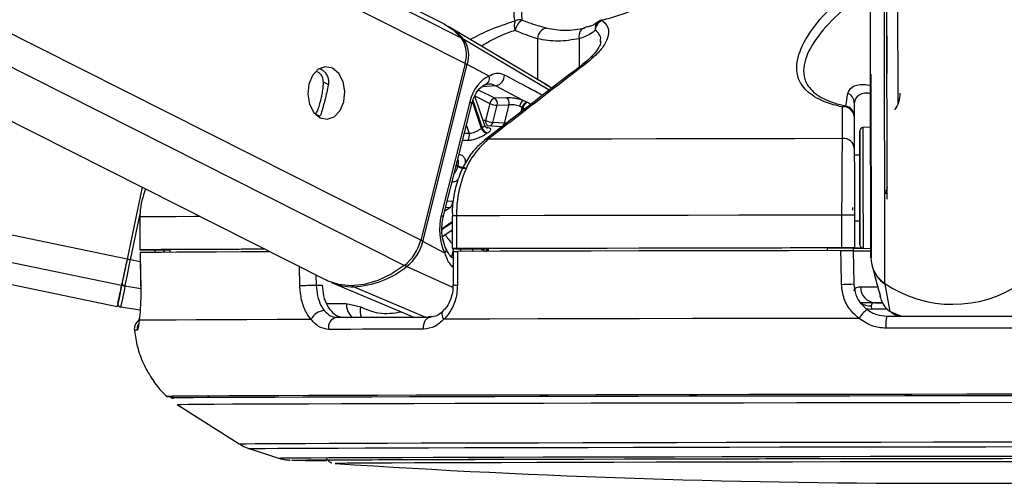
# Paper-space layout 'Surface Plate' of a CAD drawing. Header units: millimetres. Extents: x 2658 to 18042, y 1128 to 16227.
# Tile 56 of 64: x 15304 to 15484, y 5693 to 5778. Entities that reach past the tile are written whole.
import ezdxf

# ---------------------------------------------------------------- set-up
doc = ezdxf.new("R2010")
doc.units = ezdxf.units.MM

psp = doc.layouts.new('Surface Plate')

# ---------------------------------------------------------------- linework, layer by layer
at = {"color": 7, "linetype": 'Continuous', "lineweight": 25, "ltscale": 2}
for p, q in [((14480.2, 5900.55), (15322.3, 5725.58)), ((15023.44, 5900.55), (15360.43, 5730.45)), ((15382.04, 5777.29), (15137.84, 5900.55)), ((15460.04, 5768.22), (15459.88, 5891.67)), ((15463.07, 5745.24), (15462.9, 5874.39)), ((15463.04, 5768.24), (15462.9, 5874.39)), ((15465.05, 5762.61), (15464.9, 5870.74)), ((15408.28, 5776.74), (15407.6, 5776.55)), ((15400.48, 5766.32), (15383.04, 5776.72)), ((15385.9, 5770.07), (15377.78, 5737.72)), ((15378.17, 5737.51), (15386.3, 5769.86)), ((15390.32, 5767.71), (15386.3, 5769.86)), ((15460.09, 5734.61), (15460.04, 5768.22)), ((15460.07, 5768.1), (15460.12, 5734.48)), ((15386.76, 5763.02), (15381.55, 5742.3)), ((15381.92, 5741.93), (15387.12, 5762.65)), ((15389.51, 5758.7), (15387.69, 5764.1)), ((15390.44, 5762.75), (15389.65, 5759.62)), ((15390.99, 5759.28), (15391.78, 5762.41)), ((15393.49, 5763.78), (15391.35, 5763.69)), ((15391.78, 5762.41), (15393.92, 5762.51)), ((15393.92, 5762.51), (15393.07, 5759.13)), ((15397.2, 5762.98), (15396.51, 5763.29)), ((15457.05, 5762.83), (15457.06, 5753.29)), ((15359.51, 5760.65), (15359.3, 5760.39)), ((15395.87, 5762.24), (15396.36, 5762.05)), ((15393.07, 5759.13), (15390.99, 5759.28)), ((15457.05, 5760.34), (15457.06, 5754.55)), ((15392.62, 5758.47), (15389.87, 5758.67)), ((15460.06, 5758.4), (15458.62, 5758.32)), ((15458.06, 5753.29), (15457.06, 5753.29)), ((15457.06, 5753.29), (15457.06, 5753.29)), ((15326.83, 5747.41), (15324.1, 5734.24)), ((15326.83, 5747.41), (15324.1, 5734.24)), ((15326.43, 5741.97), (15326.44, 5735.97)), ((15326.43, 5741.97), (15326.45, 5741.97)), ((15326.45, 5741.97), (15326.46, 5735.97)), ((15383.53, 5742.18), (15383.54, 5736.18)), ((15383.53, 5742.18), (15383.53, 5742.18)), ((15384.32, 5742.18), (15384.33, 5736.18)), ((15454.81, 5736.31), (15454.81, 5742.31)), ((15457.08, 5742.31), (15457.09, 5736.31)), ((15457.08, 5741.29), (15458.08, 5741.29)), ((15381.76, 5738.42), (15383.53, 5739.6)), ((15382.19, 5735.36), (15378.17, 5737.51)), ((15326.48, 5735.47), (15326.58, 5729.3)), ((15326.5, 5735.47), (15326.49, 5735.47)), ((15328.44, 5735.97), (15331.92, 5735.97)), ((15331.92, 5735.98), (15331.93, 5735.51)), ((15383.71, 5735.68), (15383.71, 5729.54)), ((15384.12, 5736.17), (15390.12, 5736.17)), ((15390.12, 5736.18), (15390.12, 5735.69)), ((15452.09, 5736.29), (15457.09, 5736.3)), ((15452.09, 5736.3), (15452.09, 5735.81)), ((15456.87, 5736.3), (15456.88, 5735.8)), ((15457.09, 5736.28), (15456.87, 5736.28)), ((15456.88, 5735.81), (15456.99, 5729.71)), ((15457.09, 5736.3), (15457.09, 5736.31)), ((15457.09, 5736.3), (15457.09, 5736.28)), ((15457.09, 5736.3), (15457.09, 5736.27)), ((15457.09, 5736.27), (15457.09, 5736.28)), ((15458.65, 5736.26), (15460.09, 5736.19)), ((15460.31, 5733.02), (15460.75, 5731.35)), ((15361.48, 5729.98), (15376.55, 5723.66)), ((15460.75, 5731.35), (15460.95, 5730.66)), ((15326.59, 5729.29), (15326.57, 5729.3)), ((15358.69, 5729.5), (15359.79, 5729.5)), ((15383.7, 5729.54), (15383.7, 5729.54)), ((15463.61, 5724.66), (15462.68, 5729.69)), ((15461.67, 5727.98), (15461.69, 5727.91)), ((15461.75, 5727.57), (15461.85, 5727.2)), ((15326.48, 5724.94), (15322.93, 5725.49)), ((15364.18, 5726.15), (15366.81, 5725.52)), ((15460.16, 5725.71), (15460.23, 5725.12)), ((15460.91, 5726.27), (15462.25, 5726.27)), ((15463.83, 5724.54), (15464.25, 5724.24)), ((15333.28, 5707.67), (15344.6, 5700.46)), ((15346.44, 5699.59), (15351.77, 5697.87)), ((15362.13, 5696.86), (15362.15, 5696.86))]:
    psp.add_line(p, q, dxfattribs=at)
at = {"color": 8, "linetype": 'Continuous', "lineweight": 25, "ltscale": 2}
for p, q in [((15323.1, 5729.42), (14499.45, 5900.55)), ((15324.1, 5734.24), (14523.67, 5900.55)), ((15374.79, 5733.08), (15043.02, 5900.55)), ((15377.78, 5737.72), (15055.19, 5900.55)), ((15385.9, 5770.07), (15127.41, 5900.55)), ((15385.25, 5774.7), (15135.93, 5900.55)), ((15460.09, 5734.61), (15459.88, 5891.67)), ((15462.67, 5729.79), (15462.47, 5876.07)), ((15401.29, 5765.18), (15385.65, 5774.47)), ((15399.14, 5774.57), (15399.15, 5767.11)), ((15406.73, 5774.59), (15406.74, 5769.39)), ((15360.88, 5766.18), (15360.01, 5766.62)), ((15391.52, 5765.99), (15388.95, 5765.81)), ((15401.74, 5765.52), (15400.45, 5766.26)), ((15391.35, 5763.69), (15388.37, 5765.19)), ((15388.92, 5758.18), (15387.26, 5763.1)), ((15387.33, 5763.32), (15389.03, 5758.26)), ((15387.71, 5764.13), (15390.44, 5762.75)), ((15359.3, 5760.39), (15358.54, 5760.78)), ((15396.15, 5761.21), (15396.36, 5762.05)), ((15396.49, 5761.99), (15396.32, 5761.34)), ((15386.62, 5757.23), (15385.77, 5757.24)), ((15386.13, 5758.69), (15386.62, 5757.23)), ((15384.52, 5751.19), (15384.28, 5751.31)), ((15384.32, 5751.49), (15384.56, 5751.37)), ((15383.62, 5744.82), (15382.65, 5744.85)), ((15324.72, 5734.11), (15326.47, 5742.54)), ((15383.23, 5743.72), (15382.19, 5743.02)), ((15382.38, 5743.75), (15383.23, 5743.72)), ((15381.69, 5739.89), (15383.53, 5741.12)), ((15383.53, 5740.92), (15381.7, 5739.69)), ((15383.53, 5739.28), (15383.39, 5739.5)), ((15330.77, 5735.97), (15330.97, 5735.5)), ((15331.92, 5735.82), (15331.83, 5735.97)), ((15383.77, 5736.18), (15383.4, 5734.7)), ((15385.06, 5735.68), (15385.18, 5736.17)), ((15387.31, 5736.17), (15387.19, 5735.69)), ((15326.51, 5733.74), (15324.72, 5734.11)), ((15355.68, 5729.43), (15355.6, 5732.89)), ((15383.67, 5729.07), (15375.21, 5732.89)), ((15358.64, 5731.35), (15358.69, 5729.5)), ((15326.59, 5728.85), (15323.72, 5729.32)), ((15378.61, 5723.66), (15365.51, 5729.2)), ((15360.55, 5726.15), (15364.18, 5726.15)), ((15463.04, 5725.13), (15460.23, 5725.12)), ((15463.61, 5724.66), (15465.7, 5723.83)), ((15464.29, 5724.32), (15463.61, 5724.66)), ((15331.32, 5709.14), (15331.31, 5709.13)), ((15333.28, 5707.67), (15333.29, 5707.67)), ((15362.13, 5696.86), (15362.13, 5696.86))]:
    psp.add_line(p, q, dxfattribs=at)
at = {"color": 7, "linetype": 'Continuous', "lineweight": 25, "ltscale": 2, "flags": 128}
for points in [[(15382.04, 5777.29), (15383.63, 5776.28), (15385.25, 5774.7)], [(15407.84, 5776.56), (15407.58, 5776.52), (15407.34, 5776.41), (15407.13, 5776.23), (15406.96, 5775.99), (15406.82, 5775.69), (15406.74, 5775.35), (15406.71, 5774.97), (15406.73, 5774.59)], [(15361.65, 5769.18), (15360.34, 5769.45), (15359.06, 5769), (15358, 5767.88), (15357.32, 5766.27), (15357.13, 5764.42), (15357.45, 5762.61), (15358.24, 5761.1), (15359.38, 5760.14), (15360.69, 5759.87), (15361.98, 5760.32), (15363.04, 5761.44), (15363.72, 5763.05), (15363.91, 5764.9), (15363.58, 5766.71), (15362.79, 5768.22), (15361.65, 5769.18)], [(15391.52, 5765.99), (15396.31, 5763.4), (15396.51, 5763.29)], [(15460.05, 5762.71), (15460.05, 5762.73), (15460.05, 5762.03), (15460.05, 5760.72), (15460.05, 5759), (15460.06, 5757.12), (15460.06, 5755.39), (15460.06, 5754.05), (15460.06, 5753.31), (15460.06, 5753.29), (15460.06, 5753.99), (15460.06, 5755.3), (15460.06, 5757.02), (15460.05, 5758.89), (15460.05, 5760.63), (15460.05, 5761.97), (15460.05, 5762.71)], [(15458.07, 5749.44), (15458.06, 5752.01), (15458.06, 5754.25), (15458.06, 5756.03), (15458.06, 5757.2), (15458.06, 5757.71), (15458.06, 5757.5), (15458.06, 5756.59), (15458.06, 5755.05), (15458.06, 5753.29)], [(15454.92, 5756.3), (15446.19, 5756.29), (15437.57, 5756.27), (15429.1, 5756.26), (15420.81, 5756.24), (15412.73, 5756.23), (15404.9, 5756.21), (15397.34, 5756.19), (15390.08, 5756.18)], [(15458.06, 5753.29), (15458.06, 5753.61), (15458.06, 5753.88), (15458.06, 5753.44), (15458.06, 5752.33), (15458.07, 5750.67), (15458.07, 5748.65)], [(15458.08, 5741.29), (15458.08, 5740.33), (15458.08, 5738.55), (15458.08, 5737.38), (15458.08, 5736.87), (15458.08, 5737.08), (15458.08, 5737.99), (15458.08, 5739.53), (15458.08, 5741.59), (15458.07, 5744.05), (15458.07, 5746.72), (15458.07, 5749.44)], [(15458.07, 5748.65), (15458.07, 5746.48), (15458.07, 5744.4), (15458.08, 5742.63), (15458.08, 5741.36), (15458.08, 5740.74), (15458.08, 5740.83), (15458.08, 5741.29)], [(15456.73, 5743.7), (15456.73, 5743.7), (15456.73, 5743.69), (15456.73, 5743.66), (15456.73, 5743.61), (15456.73, 5743.55), (15456.73, 5743.48), (15456.73, 5743.39), (15456.74, 5743.3), (15456.74, 5743.21)], [(15454.81, 5742.31), (15445.3, 5742.3), (15435.92, 5742.28), (15426.7, 5742.27), (15417.67, 5742.25), (15408.89, 5742.23), (15400.38, 5742.22), (15392.18, 5742.2), (15384.32, 5742.18)], [(15326.46, 5735.97), (15326.45, 5735.97), (15326.53, 5735.97), (15326.69, 5735.97), (15326.94, 5735.97), (15327.25, 5735.97), (15327.62, 5735.97), (15328.02, 5735.97), (15328.44, 5735.97)], [(15349.27, 5736.08), (15345.01, 5736.07), (15340.48, 5736.05), (15336.5, 5736.03), (15333.1, 5736.02), (15330.29, 5736), (15328.07, 5735.98), (15326.46, 5735.97)], [(15350.25, 5735.58), (15349.99, 5735.58), (15344.95, 5735.57), (15340.45, 5735.55), (15336.5, 5735.53), (15333.12, 5735.52), (15330.32, 5735.5), (15328.1, 5735.48), (15326.49, 5735.47)], [(15326.49, 5735.47), (15326.56, 5731.47), (15326.59, 5729.29)], [(15349.29, 5736.07), (15348.5, 5736.07), (15344.59, 5736.05), (15341.12, 5736.04), (15338.11, 5736.02), (15335.57, 5736.01), (15333.51, 5735.99), (15331.92, 5735.98)], [(15384.33, 5736.18), (15384.02, 5736.18), (15383.78, 5736.18), (15383.61, 5736.18), (15383.54, 5736.18), (15383.56, 5736.18), (15383.66, 5736.18), (15383.85, 5736.18), (15384.12, 5736.17)], [(15454.81, 5736.31), (15445.31, 5736.3), (15435.93, 5736.28), (15426.7, 5736.27), (15417.68, 5736.25), (15408.9, 5736.23), (15400.39, 5736.22), (15392.19, 5736.2), (15384.33, 5736.18)], [(15454.6, 5735.81), (15445.15, 5735.8), (15435.82, 5735.78), (15426.65, 5735.77), (15417.68, 5735.75), (15408.95, 5735.73), (15400.48, 5735.72), (15392.32, 5735.7), (15384.5, 5735.68)], [(15384.5, 5735.68), (15384.5, 5731.68), (15384.5, 5729.5)], [(15452.09, 5736.3), (15443.78, 5736.29), (15435.57, 5736.28), (15427.5, 5736.26), (15419.6, 5736.25), (15411.88, 5736.23), (15404.38, 5736.22), (15397.11, 5736.2), (15390.12, 5736.18)], [(15454.72, 5729.64), (15454.64, 5733.64), (15454.6, 5735.81)], [(15458.79, 5736.25), (15457.38, 5736.25), (15456.87, 5736.25)], [(15324.1, 5734.24), (15323.95, 5733.54), (15323.81, 5732.84), (15323.67, 5732.17), (15323.53, 5731.52), (15323.41, 5730.92), (15323.29, 5730.36), (15323.19, 5729.86), (15323.1, 5729.42)], [(15324.1, 5734.24), (15323.97, 5733.61), (15323.84, 5732.99), (15323.71, 5732.38), (15323.59, 5731.81), (15323.48, 5731.27), (15323.38, 5730.77), (15323.28, 5730.32), (15323.2, 5729.92)], [(15323.72, 5729.32), (15323.81, 5729.75), (15323.91, 5730.25), (15324.03, 5730.81), (15324.15, 5731.41), (15324.29, 5732.05), (15324.43, 5732.72), (15324.57, 5733.41), (15324.72, 5734.11)], [(15374.79, 5733.08), (15372.38, 5731.5), (15369.92, 5730.34), (15367.47, 5729.63), (15365.08, 5729.38), (15362.81, 5729.61), (15360.71, 5730.31), (15360.43, 5730.45)], [(15322.43, 5726.2), (15322.44, 5726.26), (15322.48, 5726.44), (15322.54, 5726.74), (15322.63, 5727.16), (15322.74, 5727.69), (15322.87, 5728.33), (15323.03, 5729.07), (15323.2, 5729.92)], [(15323.1, 5729.42), (15322.76, 5727.77), (15322.51, 5726.57), (15322.35, 5725.83), (15322.3, 5725.58), (15322.35, 5725.82), (15322.39, 5725.98)], [(15323.72, 5729.32), (15323.54, 5728.44), (15323.38, 5727.67), (15323.24, 5727.01), (15323.13, 5726.47), (15323.04, 5726.04), (15322.98, 5725.73), (15322.94, 5725.55), (15322.93, 5725.49)], [(15355.68, 5729.43), (15355.97, 5729.44), (15356.32, 5729.44), (15356.72, 5729.46), (15357.14, 5729.47), (15357.56, 5729.48), (15357.98, 5729.49), (15358.36, 5729.49), (15358.69, 5729.5)], [(15462.3, 5726.26), (15460.12, 5726.25), (15458.14, 5726.25)], [(15326.31, 5723.06), (15326.32, 5723.39), (15326.32, 5723.42)], [(15357.74, 5723.21), (15351.57, 5723.19), (15345.99, 5723.17), (15341.03, 5723.15), (15336.72, 5723.13), (15333.08, 5723.11), (15330.12, 5723.1), (15327.86, 5723.08), (15326.31, 5723.06)], [(15362.47, 5723.62), (15364.45, 5723.62), (15366.48, 5723.63), (15368.56, 5723.64), (15370.68, 5723.64), (15372.84, 5723.65), (15375.05, 5723.65), (15377.3, 5723.66), (15379.59, 5723.66)], [(15378.3, 5721.45), (15378.3, 5721.87), (15378.36, 5722.28), (15378.47, 5722.66), (15378.62, 5723), (15378.82, 5723.28), (15379.06, 5723.49), (15379.32, 5723.62), (15379.59, 5723.66)], [(15457.92, 5723.42), (15447.64, 5723.4), (15437.49, 5723.39), (15427.52, 5723.37), (15417.78, 5723.35), (15408.32, 5723.33), (15399.18, 5723.31), (15390.4, 5723.29), (15382.04, 5723.27)], [(15463, 5723.82), (15466.02, 5723.83), (15469.05, 5723.83), (15472.07, 5723.84), (15475.1, 5723.84), (15478.13, 5723.84), (15481.16, 5723.85), (15484.18, 5723.85), (15487.21, 5723.85)], [(15378.3, 5721.45), (15375.98, 5721.44), (15373.7, 5721.44), (15371.47, 5721.43), (15369.27, 5721.42), (15367.12, 5721.42), (15365.02, 5721.41), (15362.96, 5721.41), (15360.96, 5721.4)], [(15487.37, 5721.64), (15484.31, 5721.64), (15481.24, 5721.63), (15478.17, 5721.63), (15475.11, 5721.63), (15472.04, 5721.62), (15468.97, 5721.62), (15465.9, 5721.61), (15462.84, 5721.61)], [(15487.65, 5709.54), (15477.63, 5709.52), (15467.59, 5709.51), (15457.6, 5709.5), (15447.68, 5709.48), (15437.9, 5709.46), (15428.3, 5709.45), (15418.93, 5709.43), (15409.83, 5709.41), (15401.05, 5709.39), (15392.64, 5709.38), (15384.62, 5709.36), (15377.04, 5709.34), (15369.95, 5709.32), (15363.36, 5709.3), (15357.32, 5709.28), (15351.85, 5709.26), (15346.99, 5709.24), (15342.75, 5709.23), (15339.15, 5709.21), (15336.21, 5709.19), (15333.96, 5709.17), (15332.39, 5709.16), (15331.51, 5709.14), (15331.32, 5709.14)], [(15486.48, 5709.25), (15476.38, 5709.23), (15466.29, 5709.22), (15456.23, 5709.21), (15446.27, 5709.19), (15436.46, 5709.17), (15426.84, 5709.16), (15417.45, 5709.14), (15408.36, 5709.12), (15399.6, 5709.1), (15391.21, 5709.08), (15383.24, 5709.06), (15375.73, 5709.05), (15368.72, 5709.03), (15362.23, 5709.01), (15356.31, 5708.99), (15350.98, 5708.97), (15346.27, 5708.95), (15342.2, 5708.93), (15338.79, 5708.92), (15336.06, 5708.9), (15334.02, 5708.88), (15332.69, 5708.87), (15332.07, 5708.85), (15332.02, 5708.85)], [(15486.46, 5709.25), (15476.38, 5709.23), (15466.3, 5709.22), (15456.26, 5709.21), (15446.31, 5709.19), (15436.51, 5709.17), (15426.9, 5709.16), (15417.53, 5709.14), (15408.44, 5709.12), (15399.69, 5709.1), (15391.32, 5709.08), (15383.36, 5709.06), (15375.86, 5709.05), (15368.85, 5709.03), (15362.37, 5709.01), (15356.46, 5708.99), (15351.13, 5708.97), (15346.43, 5708.95), (15342.36, 5708.93), (15338.96, 5708.92), (15336.23, 5708.9), (15334.2, 5708.88), (15332.87, 5708.87), (15332.25, 5708.85), (15332.34, 5708.84), (15332.57, 5708.84)], [(15333.29, 5707.67), (15333.33, 5707.68), (15333.95, 5707.69), (15335.27, 5707.71), (15337.29, 5707.72), (15339.99, 5707.74), (15343.37, 5707.76), (15347.4, 5707.77), (15352.07, 5707.79), (15357.36, 5707.81), (15363.23, 5707.83), (15369.66, 5707.85), (15376.61, 5707.87), (15384.05, 5707.89), (15391.95, 5707.9), (15400.26, 5707.92), (15408.95, 5707.94), (15417.96, 5707.96), (15427.26, 5707.98), (15436.8, 5707.99), (15446.53, 5708.01), (15456.4, 5708.03), (15466.37, 5708.04), (15476.37, 5708.05), (15486.38, 5708.07)], [(15354.25, 5697.48), (15354.44, 5697.49), (15355.32, 5697.5), (15356.91, 5697.52), (15359.19, 5697.53), (15362.16, 5697.55), (15365.78, 5697.56), (15370.05, 5697.58), (15374.94, 5697.6), (15380.41, 5697.61), (15386.44, 5697.63), (15392.99, 5697.65), (15400.02, 5697.67), (15407.49, 5697.68), (15415.36, 5697.7), (15423.58, 5697.72), (15432.1, 5697.73), (15440.87, 5697.75), (15449.85, 5697.77), (15458.97, 5697.78), (15468.19, 5697.79), (15477.45, 5697.81), (15486.7, 5697.82)], [(15360.14, 5697.49), (15360.14, 5697.49), (15360.49, 5697.5), (15361.55, 5697.51), (15363.31, 5697.53), (15365.77, 5697.54), (15368.89, 5697.56), (15372.67, 5697.57), (15377.08, 5697.59), (15382.1, 5697.61), (15387.69, 5697.62), (15393.82, 5697.64), (15400.45, 5697.66), (15407.54, 5697.68), (15415.05, 5697.69), (15422.93, 5697.71), (15431.13, 5697.72), (15439.6, 5697.74), (15448.29, 5697.76), (15457.15, 5697.77), (15466.11, 5697.78), (15475.14, 5697.8), (15484.16, 5697.81), (15493.13, 5697.82)], [(15490.32, 5697.19), (15481.38, 5697.18), (15472.39, 5697.16), (15463.42, 5697.15), (15454.53, 5697.14), (15445.77, 5697.12), (15437.19, 5697.11), (15428.85, 5697.09), (15420.81, 5697.08), (15413.11, 5697.06), (15405.8, 5697.04), (15398.93, 5697.03), (15392.54, 5697.01), (15386.67, 5696.99), (15381.36, 5696.97), (15376.65, 5696.96), (15372.56, 5696.94), (15369.11, 5696.93), (15366.34, 5696.91), (15364.25, 5696.9), (15362.87, 5696.88), (15362.2, 5696.87), (15362.13, 5696.86)]]:
    psp.add_lwpolyline(points, dxfattribs=at)
at = {"color": 8, "linetype": 'Continuous', "lineweight": 25, "ltscale": 2, "flags": 128}
for points in [[(15410.97, 5778.07), (15410.95, 5778.06), (15410.94, 5778.04), (15410.93, 5778), (15410.92, 5777.96), (15410.92, 5777.9)], [(15386.76, 5763.02), (15386.92, 5762.92), (15387.04, 5762.83), (15387.11, 5762.74), (15387.13, 5762.66), (15387.12, 5762.65)], [(15389.65, 5759.62), (15389.33, 5759.65), (15389.19, 5759.66)], [(15458.62, 5758.32), (15458.62, 5758.3), (15458.62, 5757.77), (15458.63, 5756.53), (15458.63, 5754.66), (15458.63, 5752.28), (15458.64, 5749.56)], [(15385.46, 5756.04), (15385.79, 5756.03), (15386.43, 5756.02)], [(15458.64, 5749.56), (15458.64, 5746.69), (15458.64, 5743.86), (15458.65, 5741.27), (15458.65, 5739.08), (15458.65, 5737.45), (15458.65, 5736.5), (15458.65, 5736.26)], [(15337.47, 5742.04), (15336.5, 5742.03), (15333.09, 5742.01), (15330.28, 5742), (15328.06, 5741.98), (15326.45, 5741.97)], [(15381.55, 5742.3), (15381.72, 5742.2), (15381.84, 5742.11), (15381.9, 5742.02), (15381.92, 5741.95), (15381.92, 5741.93)], [(15382.19, 5735.36), (15382.33, 5735.54), (15382.43, 5735.71), (15382.47, 5735.88), (15382.47, 5736.02), (15382.44, 5736.1)], [(15458.2, 5729.21), (15459.09, 5729.21), (15460.19, 5729.21), (15461.31, 5729.21)], [(15382.04, 5723.27), (15381.86, 5723.6), (15381.75, 5723.92), (15381.71, 5724.21), (15381.73, 5724.46), (15381.81, 5724.66), (15381.9, 5724.75)], [(15459.14, 5725.23), (15459.63, 5725.14), (15460.23, 5725.12)], [(15325.94, 5721.24), (15325.72, 5721.24), (15325.56, 5721.23), (15325.47, 5721.23), (15325.44, 5721.22), (15325.44, 5721.22)], [(15344.6, 5700.46), (15344.87, 5700.47), (15345.85, 5700.48), (15347.53, 5700.5), (15349.92, 5700.51), (15352.98, 5700.53), (15356.71, 5700.55), (15361.09, 5700.56), (15366.1, 5700.58), (15371.69, 5700.6), (15377.86, 5700.62), (15384.55, 5700.64), (15391.74, 5700.65), (15399.39, 5700.67), (15407.44, 5700.69), (15415.87, 5700.71), (15424.62, 5700.73), (15433.65, 5700.74), (15442.9, 5700.76), (15452.33, 5700.77), (15461.89, 5700.79), (15471.51, 5700.8), (15481.16, 5700.81), (15490.78, 5700.83)], [(15346.44, 5699.59), (15346.71, 5699.6), (15347.67, 5699.62), (15349.33, 5699.63), (15351.68, 5699.65), (15354.7, 5699.66), (15358.38, 5699.68), (15362.7, 5699.7), (15367.63, 5699.71), (15373.15, 5699.73), (15379.23, 5699.75), (15385.83, 5699.77), (15392.92, 5699.79), (15400.45, 5699.8), (15408.4, 5699.82), (15416.71, 5699.84), (15425.33, 5699.86), (15434.24, 5699.87), (15443.36, 5699.89), (15452.66, 5699.9), (15462.08, 5699.92), (15471.57, 5699.93), (15481.08, 5699.94), (15490.56, 5699.96)], [(15351.77, 5697.87), (15351.77, 5697.87), (15352.21, 5697.88), (15353.36, 5697.9), (15355.2, 5697.91), (15357.73, 5697.93), (15360.93, 5697.94), (15364.79, 5697.96), (15369.28, 5697.98), (15374.37, 5697.99), (15380.05, 5698.01), (15386.26, 5698.03), (15392.99, 5698.05), (15400.19, 5698.06), (15407.81, 5698.08), (15415.82, 5698.1), (15424.18, 5698.11), (15432.82, 5698.13), (15441.7, 5698.15), (15450.78, 5698.16), (15460, 5698.18), (15469.3, 5698.19), (15478.64, 5698.2), (15487.95, 5698.21)], [(15354.29, 5697.47), (15354.26, 5697.48), (15354.25, 5697.48)]]:
    psp.add_lwpolyline(points, dxfattribs=at)
at = {"color": 7, "linetype": 'Continuous', "lineweight": 25, "ltscale": 4}
for centre, radius, start, end in [((15377.87, 5768.08), 10.06, 39.3485, 60.4441), ((15397.49, 5776.92), 2.59, 158.8445, 198.285), ((15397.89, 5775.53), 2.91, 122.4966, 168.4728), ((15395.9, 5775.96), 2.07, 78.1944, 113.4947), ((15411.89, 5775.92), 2.21, 116.1202, 173.9836), ((15411.53, 5776.15), 2, 106.4418, 130.8408), ((15401.17, 5774.54), 2.03, 98.7767, 179.1899), ((15380.86, 5771.72), 5.31, 341.8825, 34.1781), ((15381.28, 5771.5), 5.28, 341.8826, 34.177), ((15391.15, 5767.89), 1.94, 281.0085, 1.4842), ((15389.18, 5767.35), 1.2, 283.8267, 17.6008), ((15455.14, 5762.81), 1.91, 0.7828, 68.1462), ((15460.24, 5764.61), 5.21, 324.3186, 0.0196), ((15391.61, 5762.53), 1.19, 102.7207, 169.4954), ((15391.95, 5765.96), 3.55, 244.773, 267.1451), ((15390.61, 5762.73), 1.21, 344.6486, 52.5234), ((15392.76, 5762.83), 1.21, 344.632, 52.5396), ((15397.44, 5762.02), 1.58, 125.9726, 171.9556), ((15397.57, 5761.81), 1.23, 107.1373, 168.9562), ((15397.69, 5761.75), 1.23, 107.3554, 168.9105), ((15455.41, 5761.59), 0.709, 86.8137, 135.3012), ((15455.15, 5760.2), 1.91, 4.3873, 97.4143), ((15455.05, 5760.34), 2, 0.0914, 78.7211), ((15391.17, 5762.83), 3.55, 244.7721, 267.1364), ((15385.33, 5756.82), 1.36, 324.1721, 17.574), ((15393.16, 5751.98), 7.52, 123.2878, 124.3651), ((15390.15, 5758.54), 1.28, 196.3367, 258.606), ((15390.26, 5758.6), 1.27, 195.5093, 258.4631), ((15394.64, 5750.31), 8.44, 123.3788, 124.2601), ((15458.66, 5757.72), 0.6, 93.077, 180.077), ((15455.16, 5754.41), 1.91, 4.3762, 97.1309), ((15403.12, 5746.61), 19.16, 165.6144, 166.1482), ((15386.03, 5754.49), 3.62, 245.3119, 267.2098), ((15386.07, 5754.5), 3.48, 244.229, 267.0717), ((15404.52, 5746.27), 19.22, 165.6957, 166.1839), ((15382.42, 5744.62), 1.21, 311.6949, 9.7576), ((15456.04, 5297.88), 444.43, 89.8657, 90.1584), ((15369.51, 5739.76), 8.52, 308.3704, 346.1729), ((15369.95, 5739.53), 8.47, 308.375, 346.1701), ((15456.02, 5266.18), 470.13, 89.8707, 90.1474), ((15459.27, 6109.85), 374.08, 269.6329, 270.1245), ((15458.41, 5882.74), 146.48, 269.482, 270.0808), ((15458.68, 5736.86), 0.6, 180.077, 267.077), ((15301.19, 5621.72), 114.83, 78.1766, 78.4916), ((15465.92, 5734.63), 5.84, 180.2706, 236.0606), ((15364.77, 5745.74), 16.55, 272.5797, 309.1051), ((15465.95, 5734.53), 5.84, 194.927, 235.9571), ((15323.76, 5729.87), 0.56, 174.8477, 265.9069), ((15365.41, 5739.48), 10.28, 247.5075, 270.5714), ((15454.53, 5772.4), 42.76, 270.2481, 273.2933), ((15461.06, 5729.12), 2.85, 178.1577, 267.0367), ((15475.07, 5748.12), 22.13, 235.9099, 304.244), ((15323.02, 5726.08), 0.6, 168.2839, 261.2409), ((15360.28, 5722.05), 2.79, 92.4199, 155.441), ((15463.76, 5719.7), 6.92, 129.4635, 147.516), ((15362.78, 5721.78), 1.87, 99.7004, 191.6646), ((15469.92, 5722.21), 7.11, 166.8797, 184.8523), ((15332.28, 5728.16), 19.05, 267.0976, 270.7034), ((15359.95, 6108.44), 411.01, 269.2111, 270.085), ((15472.87, 7386.8), 1693.56, 266.25158, 273.90248)]:
    psp.add_arc(centre, radius, start, end, dxfattribs=at)
at = {"color": 8, "linetype": 'Continuous', "lineweight": 25, "ltscale": 4}
for centre, radius, start, end in [((15411.33, 5776.43), 1.66, 132.0124, 189.8041), ((15385.44, 5774.09), 0.432, 61.0909, 96.4838), ((15385.48, 5768.24), 1.81, 63.1627, 77.0832), ((15407.93, 5769.17), 0.907, 81.9603, 126.4625), ((15390.52, 5759.45), 0.885, 168.8712, 244.7314), ((15390.14, 5759.45), 0.864, 287.5793, 348.7732), ((15392.22, 5759.3), 0.874, 289.516, 348.6205), ((15389.97, 5755.29), 0.895, 83.0212, 127.1903), ((15468.81, 5745.24), 6.13, 159.2797, 169.7316), ((15384.3, 5649.77), 92.41, 89.9886, 90.4783), ((15377.27, 5735.65), 2.07, 64.0179, 76.2249), ((15391.52, 5744.65), 10.99, 212.5268, 223.4188), ((15391.18, 5735.29), 1.49, 143.6665, 164.4612), ((15391.29, 5735.25), 1.48, 143.2711, 163.002), ((15375.65, 5733.75), 0.965, 218.36, 242.9632), ((15365.7, 5729.61), 0.447, 209.7433, 245.1597), ((15384.31, 5734.27), 4.76, 262.7047, 272.2408), ((15367.47, 5726.04), 3.29, 177.931, 227.0281), ((15369.67, 5724.73), 2.97, 164.5353, 201.6627), ((15460, 5728.85), 3.14, 233.764, 273.0339), ((15327.93, 5721.46), 2.01, 154.5477, 186.2837)]:
    psp.add_arc(centre, radius, start, end, dxfattribs=at)
at = {"color": 7, "linetype": 'Continuous', "lineweight": 25, "ltscale": 4}
for centre, major_axis, ratio, start_param, end_param in [((15391.4, 5760.53), (0.15, 7.38), 0.67204, 0.250533, 1.241199), ((15395.25, 5762.84), (2.74, -0.58), 0.275806, 1.154067, 2.323761), ((15395.05, 5761.9), (1.77, -0.33), 0.295802, 1.146889, 2.316582), ((15386.2, 5739.82), (0.15, 7.38), 0.67204, 1.241199, 2.231865)]:
    psp.add_ellipse(centre, major_axis=major_axis, ratio=ratio, start_param=start_param, end_param=end_param, dxfattribs=at)
at = {"color": 8, "linetype": 'Continuous', "lineweight": 25, "ltscale": 4}
psp.add_ellipse((15336.19, 5738.04), major_axis=(-4.84, 5.57), ratio=0.999929, start_param=1.139201, end_param=1.207192, dxfattribs=at)
at = {"color": 7, "linetype": 'Continuous', "lineweight": 25, "ltscale": 2}
for points, knots in [([(15395.07, 5777.86), (15394.98, 5778.16), (15394.67, 5779.24), (15395.32, 5781.49), (15396.73, 5783.56), (15397.44, 5784.6)], [0, 0, 0, 0, 0.163712, 0.57562, 1, 1, 1, 1]), ([(15399.25, 5784.31), (15398.49, 5783.36), (15396.97, 5781.44), (15396.09, 5779.31), (15396.27, 5778.27), (15396.32, 5777.98)], [0, 0, 0, 0, 0.414625, 0.838123, 1, 1, 1, 1]), ([(15428.88, 5784.69), (15426.5, 5783.66), (15421.69, 5781.59), (15415.57, 5779.32), (15411.94, 5778.21), (15410.92, 5777.9)], [0, 0, 0, 0, 0.413472, 0.836283, 1, 1, 1, 1]), ([(15454.9, 5762.09), (15454.55, 5762.17), (15452.56, 5762.63), (15449.5, 5763.87), (15447.28, 5766.04), (15446.47, 5768.32), (15446.58, 5771.28), (15448.38, 5775.23), (15452.27, 5780.04), (15455.99, 5783.16), (15457.87, 5784.74)], [0, 0, 0, 0, 0.024025, 0.134639, 0.24451, 0.332628, 0.423981, 0.601094, 0.798254, 1, 1, 1, 1]), ([(15459.43, 5783.44), (15457.57, 5781.99), (15453.86, 5779.1), (15449.89, 5774.63), (15447.95, 5770.94), (15447.69, 5768.17), (15448.32, 5766.04), (15450.35, 5763.99), (15453.23, 5762.81), (15455.11, 5762.38), (15455.44, 5762.3)], [0, 0, 0, 0, 0.2028, 0.405181, 0.583306, 0.672494, 0.761402, 0.868871, 0.976543, 1, 1, 1, 1]), ([(15396.32, 5777.98), (15396.71, 5777.84), (15398.38, 5777.23), (15399.78, 5776.84), (15400.86, 5776.54)], [0, 0, 0, 0, 0.2316138, 1, 1, 1, 1]), ([(15410.92, 5777.9), (15410.98, 5777.86), (15411.65, 5777.42), (15412.43, 5776.12), (15411.79, 5773.94), (15410.13, 5771.81), (15408.75, 5770.65), (15408.06, 5770.07)], [0, 0, 0, 0, 0.024277, 0.282765, 0.612984, 0.806481, 1, 1, 1, 1]), ([(15410.16, 5777.65), (15410.08, 5777.57), (15409.83, 5777.34), (15409.18, 5776.97), (15408.47, 5776.79), (15408.28, 5776.74)], [0, 0, 0, 0, 0.260379, 0.804871, 1, 1, 1, 1]), ([(15399.14, 5774.57), (15398.16, 5774.89), (15396.88, 5775.31), (15395.38, 5775.96), (15395.03, 5776.11)], [0, 0, 0, 0, 0.768074, 1, 1, 1, 1]), ([(15400.86, 5776.54), (15401.96, 5776.34), (15404.18, 5775.94), (15406.61, 5776.35), (15407.84, 5776.56)], [0, 0, 0, 0, 0.492358, 1, 1, 1, 1]), ([(15409.7, 5776.15), (15409.54, 5776), (15408.84, 5775.34), (15407.65, 5774.91), (15406.73, 5774.59)], [0, 0, 0, 0, 0.231921, 1, 1, 1, 1]), ([(15406.73, 5774.59), (15405.44, 5774.37), (15402.81, 5773.92), (15400.38, 5774.35), (15399.14, 5774.57)], [0, 0, 0, 0, 0.492714, 1, 1, 1, 1]), ([(15410.69, 5774.06), (15410.69, 5773.95), (15410.68, 5773.72), (15410.27, 5772.77), (15409.26, 5771.54), (15408.25, 5770.54), (15407.49, 5769.99), (15407.36, 5769.9)], [0, 0, 0, 0, 0.1891311, 0.440711, 0.6933143, 0.9495324, 1, 1, 1, 1]), ([(15407.4, 5769.89), (15403.2, 5766.66), (15397.21, 5762.05), (15391.24, 5757.39), (15389.44, 5756)], [0, 0, 0, 0, 0.700008, 1, 1, 1, 1]), ([(15408.06, 5770.07), (15407.23, 5769.43), (15403.09, 5766.24), (15397.1, 5761.61), (15391.94, 5757.61), (15390.08, 5756.18)], [0, 0, 0, 0, 0.138099, 0.6904929, 1, 1, 1, 1]), ([(15360.01, 5766.62), (15359.97, 5766.95), (15359.88, 5767.61), (15359.35, 5768.32), (15358.88, 5768.53), (15358.69, 5768.61)], [0, 0, 0, 0, 0.375645, 0.750832, 1, 1, 1, 1]), ([(15359.41, 5769.11), (15359.67, 5768.96), (15360.27, 5768.62), (15360.85, 5767.58), (15360.96, 5766.64), (15360.88, 5766.14), (15360.87, 5766.07)], [0, 0, 0, 0, 0.2639017, 0.6080366, 0.9386057, 1, 1, 1, 1]), ([(15393.09, 5767.94), (15392.69, 5768.09), (15392.17, 5768.29), (15391.27, 5768.2), (15390.73, 5767.92), (15390.32, 5767.71)], [0, 0, 0, 0, 0.417867, 0.554006, 1, 1, 1, 1]), ([(15358.54, 5760.78), (15358.68, 5760.99), (15358.93, 5761.38), (15359.28, 5762.39), (15359.58, 5763.53), (15359.82, 5764.71), (15359.98, 5765.75), (15360, 5766.35), (15360.01, 5766.62)], [0, 0, 0, 0, 0.204631, 0.376339, 0.548839, 0.703356, 0.864286, 1, 1, 1, 1]), ([(15360.87, 5766.07), (15360.78, 5765.65), (15360.61, 5764.8), (15360.28, 5763.41), (15359.97, 5762.21), (15359.71, 5761.27), (15359.57, 5760.86), (15359.51, 5760.65)], [0, 0, 0, 0, 0.222068, 0.445768, 0.64014, 0.821655, 1, 1, 1, 1]), ([(15387.12, 5762.65), (15387.21, 5762.94), (15387.45, 5763.8), (15388.09, 5764.99), (15388.94, 5765.89), (15389.45, 5766.13), (15389.67, 5766.23)], [0, 0, 0, 0, 0.1563847, 0.4630858, 0.7672211, 1, 1, 1, 1]), ([(15389.46, 5766.18), (15389.76, 5766.27), (15390.46, 5766.46), (15391.14, 5766.16), (15391.52, 5765.99)], [0, 0, 0, 0, 0.429779, 1, 1, 1, 1]), ([(15401.7, 5765.49), (15401.34, 5765.77), (15400.91, 5766.09), (15400.44, 5766.34), (15400.36, 5766.38)], [0, 0, 0, 0, 0.833405, 1, 1, 1, 1]), ([(15455.44, 5762.3), (15455.48, 5762.36), (15455.62, 5762.59), (15455.76, 5763.74), (15455.85, 5764.58)], [0, 0, 0, 0, 0.2751565, 1, 1, 1, 1]), ([(15397.32, 5762.92), (15397.31, 5762.93), (15397.27, 5762.95), (15397.23, 5762.97), (15397.2, 5762.98)], [0, 0, 0, 0, 0.236917, 1, 1, 1, 1]), ([(15398.01, 5762.48), (15397.96, 5762.52), (15397.78, 5762.67), (15397.52, 5762.81), (15397.32, 5762.92)], [0, 0, 0, 0, 0.274405, 1, 1, 1, 1]), ([(15457.05, 5762.83), (15457.05, 5762.18), (15457.05, 5760.85), (15457.05, 5760.51), (15457.05, 5760.34)], [0, 0, 0, 0, 0.4953119, 1, 1, 1, 1]), ([(15396.36, 5762.05), (15396.39, 5762.03), (15396.43, 5762.01), (15396.48, 5761.99), (15396.49, 5761.99)], [0, 0, 0, 0, 0.7630739, 1, 1, 1, 1]), ([(15396.49, 5761.99), (15396.61, 5761.91), (15396.78, 5761.81), (15396.86, 5761.72), (15396.88, 5761.69)], [0, 0, 0, 0, 0.718846, 1, 1, 1, 1]), ([(15396.97, 5761.48), (15396.98, 5761.55), (15397.01, 5761.73), (15397.19, 5761.89), (15397.28, 5761.94), (15397.27, 5761.94), (15397.27, 5761.94)], [0, 0, 0, 0, 0.234958, 0.606403, 0.924157, 1, 1, 1, 1]), ([(15454.92, 5756.3), (15454.92, 5756.94), (15454.91, 5758.87), (15454.91, 5760.8), (15454.9, 5762.09)], [0, 0, 0, 0, 0.33097, 1, 1, 1, 1]), ([(15386.43, 5756.02), (15386.55, 5756.02), (15386.92, 5756.03), (15387.62, 5756.18), (15388.47, 5756.5), (15389.28, 5756.89), (15389.69, 5757.16), (15389.89, 5757.28)], [0, 0, 0, 0, 0.119562, 0.349274, 0.573021, 0.788448, 1, 1, 1, 1]), ([(15388.92, 5758.18), (15388.78, 5758.09), (15388.5, 5757.9), (15387.96, 5757.6), (15387.41, 5757.35), (15386.95, 5757.23), (15386.7, 5757.23), (15386.62, 5757.23)], [0, 0, 0, 0, 0.219838, 0.440345, 0.663113, 0.885475, 1, 1, 1, 1]), ([(15389.91, 5758.24), (15389.91, 5758.23), (15389.93, 5758.23), (15389.85, 5758.26), (15389.69, 5758.39), (15389.53, 5758.57), (15389.51, 5758.69), (15389.51, 5758.7)], [0, 0, 0, 0, 0.069796, 0.319469, 0.599812, 0.980043, 1, 1, 1, 1]), ([(15390, 5757.36), (15390.1, 5757.42), (15390.37, 5757.61), (15390.62, 5757.87), (15390.64, 5758.08), (15390.39, 5758.23), (15390.01, 5758.27), (15389.82, 5758.29)], [0, 0, 0, 0, 0.11673, 0.333019, 0.55194, 0.773863, 1, 1, 1, 1]), ([(15389.46, 5755.98), (15388.88, 5755.5), (15387.63, 5754.45), (15386.08, 5752.25), (15384.78, 5749.6), (15383.93, 5746.62), (15383.52, 5744.1), (15383.57, 5742.61), (15383.58, 5742.18)], [0, 0, 0, 0, 0.160178, 0.34866, 0.538865, 0.731204, 0.92225, 1, 1, 1, 1]), ([(15390.08, 5756.18), (15389.04, 5755.15), (15386.96, 5753.1), (15384.97, 5748.37), (15384.34, 5744.54), (15384.32, 5742.46), (15384.32, 5742.18)], [0, 0, 0, 0, 0.317077, 0.634486, 0.949902, 1, 1, 1, 1]), ([(15454.81, 5742.31), (15454.81, 5744.1), (15454.81, 5747.67), (15454.84, 5752.42), (15454.89, 5755.09), (15454.92, 5756.14), (15454.92, 5756.3)], [0, 0, 0, 0, 0.313662, 0.627145, 0.941614, 1, 1, 1, 1]), ([(15457.06, 5754.55), (15457.06, 5754.41), (15457.06, 5753.49), (15457.07, 5751.16), (15457.07, 5747), (15457.08, 5743.88), (15457.08, 5742.31)], [0, 0, 0, 0, 0.0584421, 0.3730907, 0.6865264, 1, 1, 1, 1]), ([(15327.44, 5747.1), (15327, 5745.69), (15326.47, 5744), (15326.46, 5742.25), (15326.45, 5741.97)], [0, 0, 0, 0, 0.837396, 1, 1, 1, 1]), ([(15462.77, 5746.33), (15462.78, 5746.33), (15462.84, 5746.33), (15462.94, 5746.32), (15463.03, 5746.32), (15463.07, 5746.32)], [0, 0, 0, 0, 0.061022, 0.578673, 1, 1, 1, 1]), ([(15382.44, 5736.1), (15382.33, 5736.35), (15381.99, 5737.09), (15381.66, 5738.6), (15381.61, 5740.38), (15381.83, 5741.46), (15381.92, 5741.93)], [0, 0, 0, 0, 0.152659, 0.457016, 0.7634, 1, 1, 1, 1]), ([(15383.88, 5734.38), (15383.75, 5734.44), (15383.37, 5734.6), (15382.92, 5735.18), (15382.58, 5735.87), (15382.44, 5736.14)], [0, 0, 0, 0, 0.251825, 0.710098, 1, 1, 1, 1]), ([(15383.73, 5735.68), (15383.73, 5735.68), (15383.73, 5735.68), (15383.99, 5735.68), (15384.32, 5735.68), (15384.5, 5735.68)], [0, 0, 0, 0, 0.247526, 0.612562, 1, 1, 1, 1]), ([(15454.6, 5735.81), (15454.83, 5735.81), (15455.28, 5735.81), (15455.92, 5735.81), (15456.44, 5735.81), (15456.8, 5735.81), (15456.85, 5735.81), (15456.88, 5735.81)], [0, 0, 0, 0, 0.197551, 0.395119, 0.592699, 0.790302, 1, 1, 1, 1]), ([(15460.95, 5730.66), (15461.08, 5730.17), (15461.35, 5729.19), (15461.62, 5728.19), (15461.76, 5727.68)], [0, 0, 0, 0, 0.493254, 1, 1, 1, 1]), ([(15326.59, 5729.29), (15326.6, 5728.76), (15326.61, 5727.33), (15326.52, 5725.13), (15326.39, 5723.7), (15326.31, 5723.11), (15326.31, 5723.06)], [0, 0, 0, 0, 0.220492, 0.5936612, 0.9703555, 1, 1, 1, 1]), ([(15357.74, 5723.21), (15357.44, 5723.62), (15356.71, 5724.61), (15355.91, 5726.76), (15355.76, 5728.54), (15355.68, 5729.43)], [0, 0, 0, 0, 0.260361, 0.630691, 1, 1, 1, 1]), ([(15358.69, 5729.5), (15358.75, 5728.83), (15358.86, 5727.5), (15359.43, 5725.89), (15359.95, 5725.14), (15360.16, 5724.84)], [0, 0, 0, 0, 0.370004, 0.740326, 1, 1, 1, 1]), ([(15359.79, 5729.5), (15359.84, 5728.83), (15359.96, 5727.49), (15360.64, 5725.73), (15361.62, 5724.4), (15362.69, 5723.71), (15363.4, 5723.64), (15363.67, 5723.62)], [0, 0, 0, 0, 0.215284, 0.430554, 0.646501, 0.863815, 1, 1, 1, 1]), ([(15383.65, 5729.54), (15383.67, 5729.31), (15383.72, 5728.45), (15383.34, 5727.02), (15382.68, 5725.58), (15382.09, 5725.01), (15381.86, 5724.79)], [0, 0, 0, 0, 0.117354, 0.449529, 0.779926, 1, 1, 1, 1]), ([(15384.5, 5729.5), (15384.47, 5728.97), (15384.4, 5727.54), (15383.67, 5725.34), (15382.68, 5723.91), (15382.08, 5723.32), (15382.04, 5723.27)], [0, 0, 0, 0, 0.220485, 0.59365, 0.970336, 1, 1, 1, 1]), ([(15457.92, 5723.42), (15457.45, 5723.83), (15456.3, 5724.82), (15455.04, 5726.97), (15454.83, 5728.75), (15454.72, 5729.64)], [0, 0, 0, 0, 0.2603602, 0.6306917, 1, 1, 1, 1]), ([(15456.99, 5729.71), (15457.07, 5729.04), (15457.23, 5727.71), (15458.16, 5726.1), (15459.01, 5725.35), (15459.36, 5725.04)], [0, 0, 0, 0, 0.370022, 0.740324, 1, 1, 1, 1]), ([(15457.01, 5728.45), (15457.04, 5728.64), (15457.12, 5729.1), (15457.8, 5729.17), (15458.2, 5729.21)], [0, 0, 0, 0, 0.416454, 1, 1, 1, 1]), ([(15360.16, 5724.84), (15360.53, 5724.47), (15361.23, 5723.77), (15362.07, 5723.67), (15362.47, 5723.62)], [0, 0, 0, 0, 0.519426, 1, 1, 1, 1]), ([(15381.87, 5724.78), (15381.76, 5724.66), (15381.32, 5724.17), (15380.43, 5723.72), (15379.67, 5723.7), (15379.24, 5723.69)], [0, 0, 0, 0, 0.122547, 0.506626, 1, 1, 1, 1]), ([(15459.36, 5725.04), (15459.94, 5724.68), (15461.06, 5723.98), (15462.37, 5723.87), (15463, 5723.82)], [0, 0, 0, 0, 0.519433, 1, 1, 1, 1]), ([(15460.91, 5726.27), (15460.68, 5726.25), (15460.4, 5726.22), (15460.17, 5726.03), (15460.17, 5725.85), (15460.16, 5725.71)], [0, 0, 0, 0, 0.477792, 0.583718, 1, 1, 1, 1]), ([(15462.3, 5726.17), (15462.34, 5726.08), (15462.49, 5725.7), (15462.83, 5725.28), (15463.16, 5725.04), (15463.24, 5724.98)], [0, 0, 0, 0, 0.18955, 0.796256, 1, 1, 1, 1]), ([(15326.36, 5723.14), (15326.21, 5723.02), (15325.88, 5722.78), (15325.54, 5722.21), (15325.38, 5721.63), (15325.46, 5721.29), (15325.48, 5721.18)], [0, 0, 0, 0, 0.253761, 0.540353, 0.853009, 1, 1, 1, 1]), ([(15326.32, 5723.42), (15326.3, 5723.28), (15326.21, 5722.78), (15326.35, 5722.38), (15325.94, 5722.25), (15326.14, 5722.25), (15326.14, 5722.25)], [0, 0, 0, 0, 0.205803, 0.716475, 0.99999, 1, 1, 1, 1]), ([(15326.31, 5723.06), (15326.25, 5722.56), (15326.14, 5721.51), (15326.01, 5721.33), (15325.94, 5721.24)], [0, 0, 0, 0, 0.485353, 1, 1, 1, 1]), ([(15360.96, 5721.4), (15360.4, 5721.48), (15359.22, 5721.64), (15358.25, 5722.67), (15357.74, 5723.21)], [0, 0, 0, 0, 0.475877, 1, 1, 1, 1]), ([(15382.04, 5723.27), (15381.49, 5722.77), (15380.37, 5721.72), (15379, 5721.54), (15378.3, 5721.45)], [0, 0, 0, 0, 0.4853481, 1, 1, 1, 1]), ([(15462.84, 5721.61), (15461.98, 5721.68), (15460.19, 5721.85), (15458.7, 5722.88), (15457.92, 5723.42)], [0, 0, 0, 0, 0.4758684, 1, 1, 1, 1]), ([(15464.26, 5724.27), (15464.4, 5724.18), (15464.71, 5723.99), (15465.04, 5723.88), (15465.22, 5723.83)], [0, 0, 0, 0, 0.452234, 1, 1, 1, 1]), ([(15325.48, 5721.17), (15325.62, 5720.18), (15325.91, 5718.12), (15327, 5715.18), (15328.5, 5712.48), (15329.98, 5710.45), (15331.05, 5709.44), (15331.42, 5709.1)], [0, 0, 0, 0, 0.21804, 0.454786, 0.679086, 0.891721, 1, 1, 1, 1]), ([(15344.77, 5700.35), (15345.14, 5700.15), (15345.77, 5699.79), (15346.45, 5699.59), (15346.75, 5699.5)], [0, 0, 0, 0, 0.565787, 1, 1, 1, 1]), ([(15351.81, 5697.87), (15351.93, 5697.83), (15352.31, 5697.69), (15352.85, 5697.59), (15353.3, 5697.53), (15353.58, 5697.5), (15353.8, 5697.49), (15353.88, 5697.48), (15353.93, 5697.48)], [0, 0, 0, 0, 0.092391, 0.287527, 0.417497, 0.539066, 0.719088, 1, 1, 1, 1]), ([(15360.51, 5697.88), (15360.61, 5697.73), (15360.8, 5697.45), (15361.16, 5697.17), (15361.41, 5697.04), (15361.51, 5697), (15361.52, 5697)], [0, 0, 0, 0, 0.38778, 0.716461, 0.990003, 1, 1, 1, 1])]:
    psp.add_open_spline(points, degree=3, knots=knots, dxfattribs=at)
at = {"color": 8, "linetype": 'Continuous', "lineweight": 25, "ltscale": 2}
for points, knots in [([(15386.85, 5774.45), (15387.98, 5775.04), (15390.66, 5776.45), (15393.46, 5777.34), (15395.07, 5777.86)], [0, 0, 0, 0, 0.423714, 1, 1, 1, 1]), ([(15395.03, 5776.11), (15394.92, 5776.07), (15393.58, 5775.62), (15391.42, 5774.74), (15389.57, 5773.62), (15388.9, 5773.22)], [0, 0, 0, 0, 0.056065, 0.658766, 1, 1, 1, 1]), ([(15410.6, 5774.08), (15410.63, 5774.2), (15410.88, 5775.09), (15410.25, 5775.66), (15409.7, 5776.15)], [0, 0, 0, 0, 0.1397, 1, 1, 1, 1]), ([(15400.07, 5764.23), (15399.21, 5764.69), (15396.88, 5765.92), (15394.55, 5767.16), (15393.09, 5767.94)], [0, 0, 0, 0, 0.3713503, 1, 1, 1, 1]), ([(15455.85, 5764.58), (15456.03, 5764.98), (15456.4, 5765.81), (15458.1, 5766.37), (15459.65, 5766.11), (15460.08, 5766.04)], [0, 0, 0, 0, 0.413825, 0.837498, 1, 1, 1, 1]), ([(15460.08, 5764.53), (15459.87, 5764.56), (15458.76, 5764.77), (15458.09, 5764.4), (15457.25, 5763.77), (15457.15, 5763.29), (15457.05, 5762.83)], [0, 0, 0, 0, 0.097081, 0.517736, 0.547702, 1, 1, 1, 1]), ([(15393.43, 5759.1), (15393.39, 5759.1), (15393.26, 5759.11), (15393.15, 5759.12), (15393.07, 5759.13)], [0, 0, 0, 0, 0.2734042, 1, 1, 1, 1]), ([(15389.5, 5758.7), (15389.5, 5758.66), (15389.49, 5758.59), (15389.29, 5758.43), (15389.1, 5758.31), (15389.03, 5758.26)], [0, 0, 0, 0, 0.374472, 0.779619, 1, 1, 1, 1]), ([(15385.98, 5751.87), (15385.98, 5751.99), (15385.99, 5752.37), (15385.78, 5752.84), (15385.37, 5753.26), (15384.95, 5753.34), (15384.74, 5753.38)], [0, 0, 0, 0, 0.128274, 0.414402, 0.704424, 1, 1, 1, 1]), ([(15384.57, 5752.49), (15384.6, 5752.39), (15384.68, 5752.17), (15384.65, 5751.76), (15384.58, 5751.47), (15384.56, 5751.37)], [0, 0, 0, 0, 0.318965, 0.760055, 1, 1, 1, 1]), ([(15384.52, 5751.19), (15384.46, 5751), (15384.34, 5750.62), (15384.14, 5750.19), (15383.98, 5750.03), (15383.94, 5749.99)], [0, 0, 0, 0, 0.435226, 0.871856, 1, 1, 1, 1]), ([(15383.49, 5748.38), (15383.61, 5748.4), (15383.96, 5748.44), (15384.37, 5748.6), (15384.62, 5748.85), (15384.66, 5748.89)], [0, 0, 0, 0, 0.298625, 0.872296, 1, 1, 1, 1]), ([(15330.96, 5735.5), (15330.9, 5735.57), (15330.79, 5735.71), (15330.76, 5735.89), (15330.75, 5735.97)], [0, 0, 0, 0, 0.517463, 1, 1, 1, 1]), ([(15382.19, 5735.36), (15382.45, 5734.62), (15382.81, 5733.54), (15383.5, 5732.98), (15383.71, 5732.81)], [0, 0, 0, 0, 0.69582, 1, 1, 1, 1]), ([(15388.65, 5736.17), (15388.76, 5736.13), (15389.06, 5736.01), (15389.44, 5735.82), (15389.66, 5735.71), (15389.74, 5735.67)], [0, 0, 0, 0, 0.276669, 0.74514, 1, 1, 1, 1]), ([(15461.76, 5727.68), (15461.78, 5727.5), (15461.8, 5727.31), (15461.76, 5727.55), (15461.76, 5727.58)], [0, 0, 0, 0, 0.891429, 1, 1, 1, 1]), ([(15461.85, 5727.2), (15461.85, 5727.19), (15461.91, 5726.86), (15462.21, 5726.21), (15462.78, 5725.32), (15463.34, 5724.87), (15463.61, 5724.66)], [0, 0, 0, 0, 0.007643, 0.319838, 0.671283, 1, 1, 1, 1]), ([(15366.81, 5725.52), (15367.87, 5725.06), (15370.32, 5724.01), (15372.85, 5724.4), (15374.27, 5724.61)], [0, 0, 0, 0, 0.436468, 1, 1, 1, 1])]:
    psp.add_open_spline(points, degree=3, knots=knots, dxfattribs=at)

doc.saveas('drawing.dxf')
